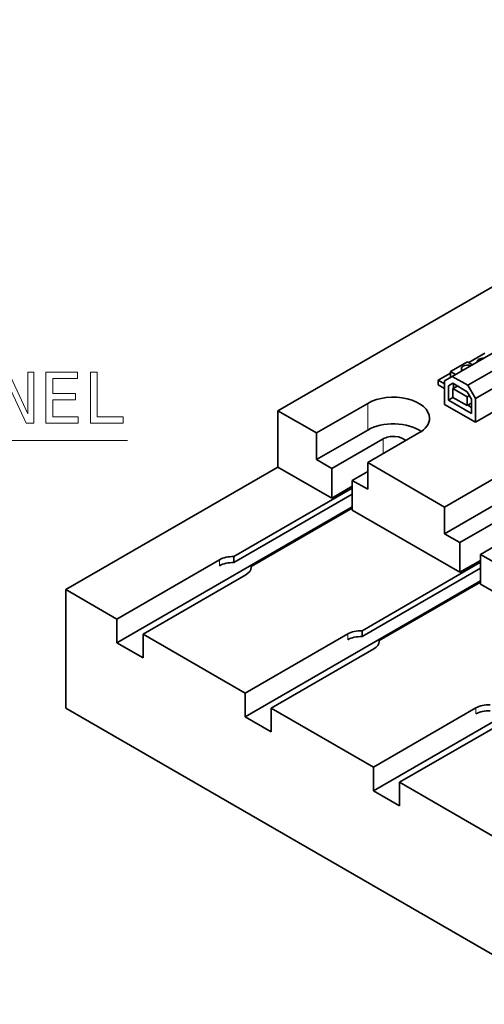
# Model space of a CAD drawing. Extents: x -249 to 1342, y -192 to 297.
# Tile 35 of 59: x 275 to 307, y 159 to 227. Entities that reach past the tile are written whole.
import ezdxf

# ---------------------------------------------------------------- set-up
doc = ezdxf.new("R2010")
doc.units = 0

msp = doc.modelspace()

# ---------------------------------------------------------------- linework, layer by layer
at = {"color": 7, "lineweight": 35}
for p, q in [((293.269562, 200.204041), (339.938599, 227.148422)), ((278.651154, 179.720764), (314.0065, 159.30835))]:
    msp.add_line(p, q, dxfattribs=at)
at = {"color": 7, "lineweight": 35, "ltscale": 0.08165}
for p, q in [((308.118805, 204.204865), (305.290375, 202.571869)), ((309.709778, 202.673935), (306.881348, 201.040939)), ((306.881348, 199.407944), (309.709778, 201.040939))]:
    msp.add_line(p, q, dxfattribs=at)
at = {"color": 7, "lineweight": 35, "ltscale": 0.033936}
msp.add_line((306.333344, 203.582291), (305.157776, 202.90358), dxfattribs=at)
at = {"color": 7, "lineweight": 35, "ltscale": 0.010207}
for p, q in [((306.68692, 203.378159), (306.333344, 203.582291)), ((305.157776, 202.90358), (305.511353, 202.699448))]:
    msp.add_line(p, q, dxfattribs=at)
at = {"color": 7, "lineweight": 35, "ltscale": 0.081649}
msp.add_line((306.351044, 201.959503), (309.179443, 203.592499), dxfattribs=at)
at = {"color": 7, "lineweight": 35, "ltscale": 0.032303}
msp.add_line((307.540741, 204.177307), (306.421753, 203.53125), dxfattribs=at)
at = {"color": 7, "lineweight": 35, "ltscale": 0.010206}
for p, q in [((305.157776, 202.90358), (305.157776, 202.495331)), ((290.229218, 190.151047), (290.229218, 189.742798)), ((299.068054, 185.047943), (299.068054, 184.639694))]:
    msp.add_line(p, q, dxfattribs=at)
at = {"color": 7, "lineweight": 35, "ltscale": 0.004295}
msp.add_line((305.920837, 203.107697), (305.920837, 202.935883), dxfattribs=at)
at = {"color": 7, "lineweight": 35, "ltscale": 0.024239}
msp.add_line((305.157776, 202.801514), (304.318115, 202.316711), dxfattribs=at)
at = {"color": 7, "lineweight": 35, "ltscale": 0.012757}
for p, q in [((304.318115, 202.316711), (304.76004, 202.061569)), ((304.318115, 201.990112), (304.76004, 201.73497))]:
    msp.add_line(p, q, dxfattribs=at)
at = {"color": 7, "lineweight": 35, "ltscale": 0.008165}
msp.add_line((304.318115, 202.316711), (304.318115, 201.990112), dxfattribs=at)
at = {"color": 7, "lineweight": 35, "ltscale": 0.015309}
for p, q in [((305.290375, 202.571869), (304.76004, 202.265686)), ((305.334564, 201.729858), (305.334564, 201.117493)), ((306.306824, 200.556152), (306.306824, 201.168518))]:
    msp.add_line(p, q, dxfattribs=at)
at = {"color": 7, "lineweight": 35, "ltscale": 0.040825}
for p, q in [((304.76004, 202.265686), (304.76004, 200.63269)), ((306.881348, 201.040939), (306.881348, 199.407944)), ((296.981873, 194.182373), (298.396088, 194.998871)), ((305.820709, 189.079269), (307.234924, 189.895767)), ((282.169006, 185.854706), (282.169006, 184.22171)), ((283.972137, 184.813675), (283.972137, 183.180679)), ((291.007843, 180.751602), (291.007843, 179.118607)), ((292.810974, 179.710571), (292.810974, 178.077576)), ((299.84668, 175.648499), (299.84668, 174.015503)), ((301.649811, 174.607468), (301.649811, 172.974472))]:
    msp.add_line(p, q, dxfattribs=at)
at = {"color": 7, "lineweight": 35, "ltscale": 0.030619}
for p, q in [((305.290375, 202.571869), (306.351044, 201.959503)), ((296.981873, 196.223618), (295.921204, 196.835983)), ((305.820709, 191.120514), (304.76004, 191.73288))]:
    msp.add_line(p, q, dxfattribs=at)
at = {"color": 7, "lineweight": 35, "ltscale": 0.00842}
msp.add_line((305.316895, 202.09729), (305.025208, 201.928879), dxfattribs=at)
at = {"color": 7, "lineweight": 35, "ltscale": 0.02475}
for p, q in [((305.025208, 201.928879), (305.025208, 200.938873)), ((306.616211, 200.020325), (306.616211, 201.01033))]:
    msp.add_line(p, q, dxfattribs=at)
at = {"color": 7, "lineweight": 35, "ltscale": 0.029088}
msp.add_line((306.324524, 201.515533), (305.316895, 202.09729), dxfattribs=at)
at = {"color": 7, "lineweight": 35, "ltscale": 0.00893}
msp.add_line((305.643921, 201.908463), (305.334564, 201.729858), dxfattribs=at)
at = {"color": 7, "lineweight": 35, "ltscale": 0.028067}
for p, q in [((306.306824, 201.168518), (305.334564, 201.729858)), ((305.334564, 201.117493), (306.306824, 200.556152))]:
    msp.add_line(p, q, dxfattribs=at)
at = {"color": 7, "lineweight": 35, "ltscale": 0.007655}
for p, q in [((305.378754, 202.061569), (305.378754, 201.755371)), ((306.351044, 200.581665), (306.616211, 200.428574))]:
    msp.add_line(p, q, dxfattribs=at)
at = {"color": 7, "lineweight": 35, "ltscale": 0.014584}
msp.add_line((306.616211, 201.01033), (306.324524, 201.515533), dxfattribs=at)
at = {"color": 7, "lineweight": 35, "ltscale": 0.026516}
msp.add_line((306.881348, 201.040939), (306.351044, 201.959503), dxfattribs=at)
at = {"color": 7, "lineweight": 35, "ltscale": 0.008931}
for p, q in [((305.334564, 201.117493), (305.025208, 200.938873)), ((306.616211, 200.734756), (306.306824, 200.556152))]:
    msp.add_line(p, q, dxfattribs=at)
at = {"color": 7, "lineweight": 35, "ltscale": 0.045928}
for p, q in [((305.025208, 200.938873), (306.616211, 200.020325)), ((295.921204, 198.673096), (295.921204, 196.835983)), ((299.456726, 196.631866), (299.456726, 194.794739)), ((304.76004, 193.569992), (304.76004, 191.73288))]:
    msp.add_line(p, q, dxfattribs=at)
at = {"color": 7, "lineweight": 35, "ltscale": 0.004721}
msp.add_line((306.470367, 201.262924), (306.306824, 201.168518), dxfattribs=at)
at = {"color": 7, "lineweight": 35, "ltscale": 0.096959}
msp.add_line((293.269562, 196.325668), (293.269562, 200.204041), dxfattribs=at)
at = {"color": 7, "lineweight": 35, "ltscale": 0.076547}
msp.add_line((295.921204, 198.673096), (293.269562, 200.204041), dxfattribs=at)
at = {"color": 7, "lineweight": 35, "ltscale": 0.102062}
for p, q in [((295.921204, 198.673096), (299.456726, 200.71434)), ((295.921204, 196.835983), (299.456726, 198.877228)), ((296.981873, 196.223618), (300.517395, 198.264847)), ((302.992279, 198.673096), (299.456726, 196.631866)), ((304.76004, 193.569992), (308.295563, 195.611237)), ((304.76004, 191.73288), (308.295563, 193.774124)), ((305.820709, 191.120514), (309.356232, 193.161743))]:
    msp.add_line(p, q, dxfattribs=at)
at = {"color": 7, "lineweight": 13, "ltscale": 0.045928}
msp.add_line((299.456726, 200.71434), (299.456726, 198.877228), dxfattribs=at)
at = {"color": 7, "lineweight": 35, "ltscale": 0.061237}
msp.add_line((304.76004, 200.63269), (306.881348, 199.407944), dxfattribs=at)
at = {"color": 7, "lineweight": 13, "ltscale": 0.025515}
msp.add_line((300.517395, 198.264847), (300.517395, 197.244232), dxfattribs=at)
at = {"color": 7, "lineweight": 35, "ltscale": 0.421997}
msp.add_line((293.269562, 196.325668), (278.651154, 187.885742), dxfattribs=at)
at = {"color": 7, "lineweight": 35, "ltscale": 0.107165}
msp.add_line((296.981873, 194.182373), (293.269562, 196.325668), dxfattribs=at)
at = {"color": 7, "lineweight": 35, "ltscale": 0.051031}
for p, q in [((296.981873, 196.223618), (296.981873, 194.182373)), ((298.396088, 195.40712), (298.396088, 193.365875)), ((305.820709, 191.120514), (305.820709, 189.079269)), ((307.234924, 190.304016), (307.234924, 188.262772))]:
    msp.add_line(p, q, dxfattribs=at)
at = {"color": 7, "lineweight": 35, "ltscale": 0.153094}
msp.add_line((304.76004, 193.569992), (299.456726, 196.631866), dxfattribs=at)
at = {"color": 7, "lineweight": 35, "ltscale": 0.030618}
for p, q in [((299.456726, 196.019485), (298.396088, 195.40712)), ((298.396088, 195.40712), (299.456726, 194.794739)), ((308.295563, 190.916382), (307.234924, 190.304016)), ((307.234924, 190.304016), (308.295563, 189.691635))]:
    msp.add_line(p, q, dxfattribs=at)
at = {"color": 7, "lineweight": 35, "ltscale": 0.235757}
for p, q in [((298.396088, 194.86618), (290.229218, 190.151047)), ((298.396088, 194.457932), (290.229218, 189.742798)), ((307.234924, 189.763077), (299.068054, 185.047943)), ((307.234924, 189.354828), (299.068054, 184.639694))]:
    msp.add_line(p, q, dxfattribs=at)
at = {"color": 7, "lineweight": 35, "ltscale": 0.468435}
for p, q in [((298.396088, 193.590408), (282.169006, 184.22171)), ((307.234924, 188.487305), (291.007843, 179.118607)), ((316.073761, 183.384201), (299.84668, 174.015503))]:
    msp.add_line(p, q, dxfattribs=at)
at = {"color": 7, "lineweight": 35, "ltscale": 0.201533}
msp.add_line((298.394928, 193.497894), (291.413635, 189.467239), dxfattribs=at)
at = {"color": 7, "lineweight": 35, "ltscale": 0.21433}
for p, q in [((305.820709, 189.079269), (298.396088, 193.365875)), ((314.659546, 183.976166), (307.234924, 188.262772))]:
    msp.add_line(p, q, dxfattribs=at)
at = {"color": 7, "lineweight": 35, "ltscale": 0.204124}
for p, q in [((289.240082, 189.93718), (282.169006, 185.854706)), ((283.972137, 184.813675), (291.043213, 188.896149)), ((278.651154, 187.885742), (278.651154, 179.720764)), ((298.078918, 184.834076), (291.007843, 180.751602)), ((292.810974, 179.710571), (299.88205, 183.793045)), ((306.917755, 179.730972), (299.84668, 175.648499)), ((301.649811, 174.607468), (308.720886, 178.689941))]:
    msp.add_line(p, q, dxfattribs=at)
at = {"color": 7, "lineweight": 13, "ltscale": 0.010206}
for p, q in [((289.240082, 189.93718), (289.240082, 189.528931)), ((298.078918, 184.834076), (298.078918, 184.425827)), ((306.917755, 179.730972), (306.917755, 179.322723))]:
    msp.add_line(p, q, dxfattribs=at)
at = {"color": 7, "lineweight": 35, "ltscale": 0.002528}
for p, q in [((291.413635, 189.366119), (291.413635, 189.467239)), ((300.252472, 184.263016), (300.252472, 184.364136))]:
    msp.add_line(p, q, dxfattribs=at)
at = {"color": 7, "lineweight": 35, "ltscale": 0.20154}
msp.add_line((307.234039, 188.394943), (300.252472, 184.364136), dxfattribs=at)
at = {"color": 7, "lineweight": 35, "ltscale": 0.101552}
msp.add_line((282.169006, 185.854706), (278.651154, 187.885742), dxfattribs=at)
at = {"color": 7, "lineweight": 35, "ltscale": 0.203103}
for p, q in [((291.007843, 180.751602), (283.972137, 184.813675)), ((299.84668, 175.648499), (292.810974, 179.710571)), ((308.685516, 170.545395), (301.649811, 174.607468))]:
    msp.add_line(p, q, dxfattribs=at)
at = {"color": 7, "lineweight": 35, "ltscale": 0.052052}
for p, q in [((283.972137, 183.180679), (282.169006, 184.22171)), ((292.810974, 178.077576), (291.007843, 179.118607)), ((301.649811, 172.974472), (299.84668, 174.015503))]:
    msp.add_line(p, q, dxfattribs=at)
at = {"color": 7, "lineweight": 13}
for points in [[(274.145386, 199.355957), (274.563995, 199.355957), (274.563995, 202.225555), (275.905487, 199.355957), (276.445099, 199.355957), (276.445099, 202.855957), (276.021484, 202.855957), (276.021484, 199.986359), (274.695099, 202.855957), (274.145386, 202.855957)], [(277.272217, 199.355957), (279.491211, 199.355957), (279.491211, 199.779587), (277.736176, 199.779587), (277.736176, 200.964752), (279.299591, 200.964752), (279.299591, 201.383331), (277.736176, 201.383331), (277.736176, 202.432327), (279.450867, 202.432327), (279.450867, 202.855957), (277.272217, 202.855957)], [(280.343536, 199.355957), (282.592804, 199.355957), (282.592804, 199.779587), (280.807495, 199.779587), (280.807495, 202.855957), (280.343536, 202.855957)]]:
    msp.add_lwpolyline(points, close=True, dxfattribs=at)
msp.add_lwpolyline([(212.594971, 171.585846), (235.844971, 198.165756), (282.885315, 198.165756)], dxfattribs=at)
at = {"color": 7, "lineweight": 35}
for centre, major_axis, start_param, end_param in [((307.411682, 203.592499), (0.399994, 0), 1.460198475, 3.141592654), ((307.411682, 203.592499), (0.399994, 0), 3.141592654, 3.250936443), ((306.333344, 203.107697), (0.412506, 0), 2.35619449, 3.141592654), ((306.333344, 203.107697), (0.412506, 0), 3.141592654, 3.728618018), ((306.333344, 203.107697), (0.412506, 0), 0.983597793, 2.35619449), ((301.224518, 199.693726), (2.5, 0), 0, 2.35619449), ((301.224518, 199.693726), (2.5, 0), 5.497787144, 6.283185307), ((301.224518, 197.856598), (2.5, 0), 0.689713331, 2.35619449), ((301.224518, 197.856598), (1, 0), 0.532686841, 2.35619449), ((290.141632, 189.416672), (-1.274994, 0), 4.643641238, 5.497787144), ((290.141632, 189.008423), (-1.274994, 0), 4.643641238, 5.497787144), ((290.141632, 189.416672), (-1.274994, 0), 2.35619449, 3.141588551), ((290.141632, 189.416672), (-1.274994, 0), 3.141588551, 3.210340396), ((298.980469, 184.313568), (-1.274994, 0), 4.643641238, 5.497787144), ((298.980469, 183.905319), (-1.274994, 0), 4.643641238, 5.497787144), ((298.980469, 184.313568), (-1.274994, 0), 2.35619449, 3.141588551), ((298.980469, 184.313568), (-1.274994, 0), 3.141588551, 3.210340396), ((307.819305, 179.210464), (-1.274994, 0), 4.643641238, 5.497787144), ((307.819305, 178.802216), (-1.274994, 0), 4.643641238, 5.497787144)]:
    msp.add_ellipse(centre, major_axis=major_axis, ratio=0.57735, start_param=start_param, end_param=end_param, dxfattribs=at)

doc.saveas('drawing.dxf')
